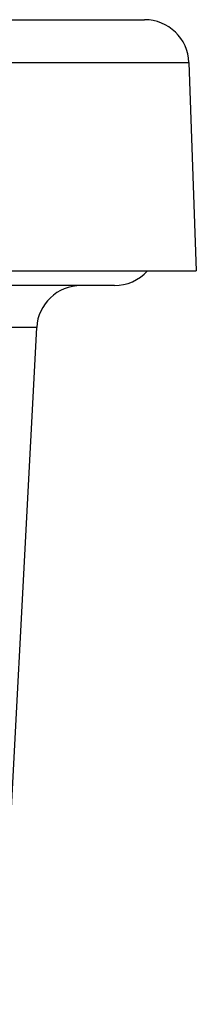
# Model space of a CAD drawing. Extents: x 0 to 594, y 0 to 420.
# Tile 64 of 71: x 484.45 to 486.84, y 152.96 to 166.3. Entities that reach past the tile are written whole.
import ezdxf

# ---------------------------------------------------------------- set-up
doc = ezdxf.new("R2010")
doc.units = 0
doc.header["$LTSCALE"] = 32.67
doc.layers.add('DRAFT', color=7, linetype='CONTINUOUS')
doc.layers.add('ROUND', color=7, linetype='CONTINUOUS')

msp = doc.modelspace()

# ---------------------------------------------------------------- linework, layer by layer
at = {"layer": 'DRAFT', "color": 7, "linetype": 'CONTINUOUS'}
msp.add_line((484.20345, 152.96495), (484.68371, 162.12882), dxfattribs=at)
at = {"layer": 'ROUND', "color": 7, "linetype": 'CONTINUOUS'}
for p, q in [((473.33928, 166.29742), (486.14114, 166.29742)), ((486.74077, 165.71836), (486.83928, 162.89742)), ((473.33928, 162.89742), (486.83928, 162.89742)), ((485.73279, 162.69742), (471.63928, 162.69742))]:
    msp.add_line(p, q, dxfattribs=at)
at = {"layer": 'ROUND', "color": 9, "linetype": 'CONTINUOUS'}
for p, q in [((475.61424, 165.71836), (486.74077, 165.71836)), ((484.68371, 162.12882), (471.63928, 162.12882))]:
    msp.add_line(p, q, dxfattribs=at)
at = {"layer": 'ROUND', "color": 7, "linetype": 'CONTINUOUS'}
for centre, start, end in [((486.14114, 165.69742), 2, 90), ((485.73279, 163.29742), 270, 318.066585), ((485.28288, 162.09742), 90, 177)]:
    msp.add_arc(centre, 0.6, start, end, dxfattribs=at)

doc.saveas('drawing.dxf')
